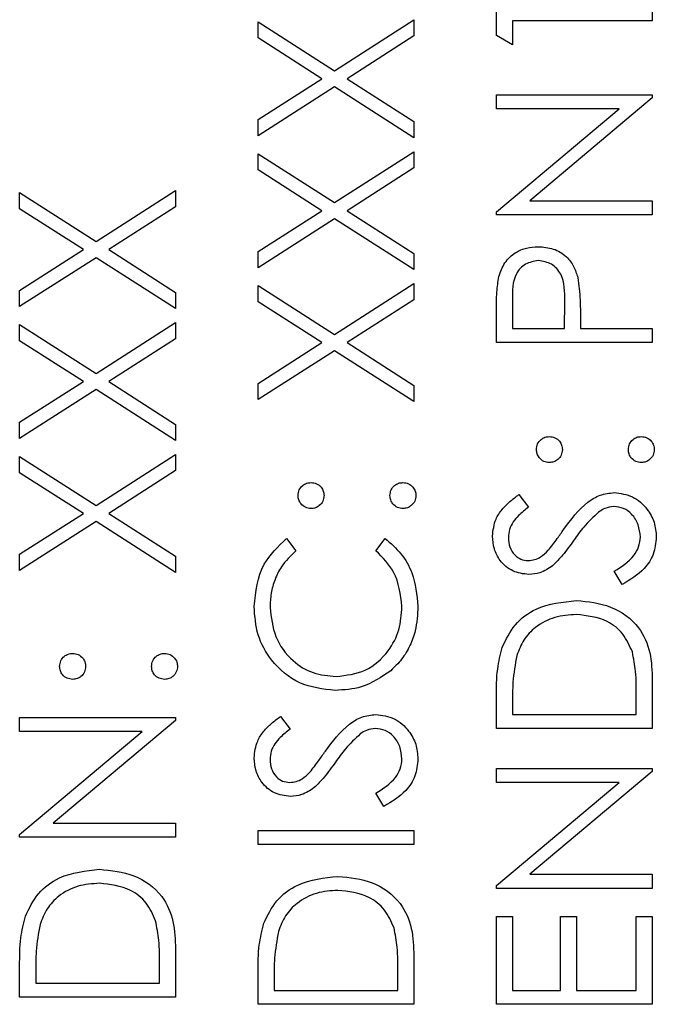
# Model space of a CAD drawing. Header units: millimetres. Extents: x 382 to 2568, y 89 to 1789.
# Tile 18 of 41: x 1182 to 1189, y 972 to 982. Entities that reach past the tile are written whole.
import ezdxf

# ---------------------------------------------------------------- set-up
doc = ezdxf.new("R2010")
doc.units = ezdxf.units.MM

msp = doc.modelspace()

# ---------------------------------------------------------------- linework, layer by layer
at = {"color": 7, "linetype": 'Continuous', "lineweight": 25}
for p, q in [((1187.311, 982.15), (1187.311, 982.465)), ((1189.011, 982.465), (1189.011, 982.312)), ((1184.711, 982.301), (1185.544, 981.768)), ((1184.711, 982.125), (1184.711, 982.301)), ((1185.544, 981.768), (1186.411, 982.323)), ((1186.411, 982.323), (1186.411, 982.147)), ((1187.486, 982.312), (1187.486, 982.05)), ((1189.011, 982.312), (1187.486, 982.312)), ((1186.411, 982.147), (1185.682, 981.68)), ((1187.486, 982.05), (1187.311, 982.15)), ((1185.407, 981.68), (1184.711, 982.125)), ((1184.711, 981.235), (1185.407, 981.68)), ((1185.682, 981.68), (1186.411, 981.213)), ((1185.544, 981.592), (1184.711, 981.059)), ((1186.411, 981.037), (1185.544, 981.592)), ((1187.311, 981.506), (1189.011, 981.506)), ((1187.311, 981.353), (1187.311, 981.506)), ((1189.011, 981.506), (1189.011, 981.471)), ((1189.011, 981.471), (1187.676, 980.35)), ((1188.649, 981.353), (1187.311, 981.353)), ((1187.311, 980.23), (1188.649, 981.353)), ((1184.711, 981.059), (1184.711, 981.235)), ((1186.411, 981.213), (1186.411, 981.037)), ((1184.711, 980.863), (1185.544, 980.33)), ((1184.711, 980.687), (1184.711, 980.863)), ((1185.544, 980.33), (1186.411, 980.884)), ((1186.411, 980.884), (1186.411, 980.708)), ((1185.407, 980.241), (1184.711, 980.687)), ((1186.411, 980.708), (1185.682, 980.241)), ((1182.111, 980.438), (1182.944, 979.905)), ((1182.111, 980.262), (1182.111, 980.438)), ((1182.944, 979.905), (1183.811, 980.46)), ((1183.811, 980.46), (1183.811, 980.284)), ((1187.676, 980.35), (1189.011, 980.35)), ((1189.011, 980.35), (1189.011, 980.198)), ((1182.807, 979.817), (1182.111, 980.262)), ((1183.811, 980.284), (1183.082, 979.817)), ((1184.711, 979.796), (1185.407, 980.241)), ((1185.682, 980.241), (1186.411, 979.775)), ((1187.311, 980.198), (1187.311, 980.23)), ((1185.544, 980.154), (1184.711, 979.62)), ((1186.411, 979.599), (1185.544, 980.154)), ((1189.011, 980.198), (1187.311, 980.198)), ((1182.111, 979.372), (1182.807, 979.817)), ((1183.082, 979.817), (1183.811, 979.35)), ((1184.711, 979.62), (1184.711, 979.796)), ((1186.411, 979.775), (1186.411, 979.599)), ((1182.944, 979.729), (1182.111, 979.196)), ((1183.811, 979.174), (1182.944, 979.729)), ((1182.111, 979.196), (1182.111, 979.372)), ((1183.811, 979.35), (1183.811, 979.174)), ((1184.711, 979.424), (1185.544, 978.891)), ((1184.711, 979.248), (1184.711, 979.424)), ((1185.544, 978.891), (1186.411, 979.446)), ((1186.411, 979.446), (1186.411, 979.27)), ((1185.407, 978.803), (1184.711, 979.248)), ((1186.411, 979.27), (1185.682, 978.803)), ((1187.486, 979.266), (1187.486, 978.956)), ((1188.052, 978.956), (1188.056, 979.253)), ((1187.311, 978.803), (1187.311, 979.136)), ((1182.944, 978.467), (1183.811, 979.022)), ((1183.811, 979.022), (1183.811, 978.846)), ((1188.227, 979.077), (1188.227, 978.956)), ((1182.111, 979), (1182.944, 978.467)), ((1182.111, 978.824), (1182.111, 979)), ((1187.486, 978.956), (1188.052, 978.956)), ((1188.227, 978.956), (1189.011, 978.956)), ((1189.011, 978.956), (1189.011, 978.803)), ((1182.807, 978.379), (1182.111, 978.824)), ((1183.811, 978.846), (1183.082, 978.379)), ((1184.711, 978.358), (1185.407, 978.803)), ((1185.544, 978.715), (1184.711, 978.182)), ((1186.411, 978.16), (1185.544, 978.715)), ((1185.682, 978.803), (1186.411, 978.336)), ((1189.011, 978.803), (1187.311, 978.803)), ((1182.111, 977.934), (1182.807, 978.379)), ((1183.082, 978.379), (1183.811, 977.912)), ((1182.944, 978.291), (1182.111, 977.758)), ((1183.811, 977.736), (1182.944, 978.291)), ((1184.711, 978.182), (1184.711, 978.358)), ((1186.411, 978.336), (1186.411, 978.16)), ((1182.111, 977.758), (1182.111, 977.934)), ((1183.811, 977.912), (1183.811, 977.736)), ((1182.111, 977.561), (1182.944, 977.029)), ((1182.111, 977.385), (1182.111, 977.561)), ((1182.944, 977.029), (1183.811, 977.583)), ((1183.811, 977.583), (1183.811, 977.407)), ((1182.807, 976.94), (1182.111, 977.385)), ((1183.811, 977.407), (1183.082, 976.94)), ((1187.556, 977.147), (1187.66, 977.009)), ((1182.111, 976.495), (1182.807, 976.94)), ((1183.082, 976.94), (1183.811, 976.473)), ((1182.944, 976.852), (1182.111, 976.319)), ((1183.811, 976.297), (1182.944, 976.852)), ((1185.023, 976.667), (1185.125, 976.534)), ((1185.997, 976.534), (1186.098, 976.667)), ((1182.111, 976.319), (1182.111, 976.495)), ((1183.811, 976.473), (1183.811, 976.297)), ((1188.683, 976.166), (1188.597, 976.31)), ((1189.011, 975.123), (1189.011, 974.597)), ((1188.837, 974.749), (1188.837, 974.944)), ((1187.311, 974.597), (1187.311, 974.94)), ((1187.486, 974.869), (1187.486, 974.749)), ((1184.956, 974.727), (1185.06, 974.589)), ((1187.486, 974.749), (1188.837, 974.749)), ((1182.111, 974.717), (1183.811, 974.717)), ((1182.111, 974.565), (1182.111, 974.717)), ((1183.811, 974.683), (1182.476, 973.562)), ((1183.811, 974.717), (1183.811, 974.683)), ((1183.449, 974.565), (1182.111, 974.565)), ((1182.111, 973.442), (1183.449, 974.565)), ((1189.011, 974.597), (1187.311, 974.597)), ((1187.311, 974.161), (1189.011, 974.161)), ((1187.311, 974.008), (1187.311, 974.161)), ((1189.011, 974.126), (1187.676, 973.006)), ((1189.011, 974.161), (1189.011, 974.126)), ((1188.649, 974.008), (1187.311, 974.008)), ((1187.311, 972.885), (1188.649, 974.008)), ((1186.083, 973.747), (1185.997, 973.89)), ((1182.476, 973.562), (1183.811, 973.562)), ((1183.811, 973.562), (1183.811, 973.41)), ((1182.111, 973.41), (1182.111, 973.442)), ((1184.711, 973.485), (1186.411, 973.485)), ((1184.711, 973.332), (1184.711, 973.485)), ((1186.411, 973.485), (1186.411, 973.332)), ((1183.811, 973.41), (1182.111, 973.41)), ((1186.411, 973.332), (1184.711, 973.332)), ((1187.676, 973.006), (1189.011, 973.006)), ((1189.011, 973.006), (1189.011, 972.853)), ((1187.311, 972.853), (1187.311, 972.885)), ((1189.011, 972.853), (1187.311, 972.853)), ((1187.311, 972.548), (1187.486, 972.548)), ((1187.311, 971.589), (1187.311, 972.548)), ((1187.486, 972.548), (1187.486, 971.741)), ((1188.009, 972.548), (1188.183, 972.548)), ((1188.009, 971.741), (1188.009, 972.548)), ((1188.183, 972.548), (1188.183, 971.741)), ((1188.837, 972.548), (1189.011, 972.548)), ((1188.837, 971.741), (1188.837, 972.548)), ((1189.011, 972.548), (1189.011, 971.589)), ((1183.811, 972.193), (1183.811, 971.666)), ((1186.411, 972.116), (1186.411, 971.589)), ((1182.111, 971.666), (1182.111, 972.009)), ((1182.286, 971.938), (1182.286, 971.819)), ((1183.637, 971.819), (1183.637, 972.014)), ((1186.237, 971.741), (1186.237, 971.937)), ((1184.711, 971.589), (1184.711, 971.932)), ((1184.886, 971.861), (1184.886, 971.741)), ((1182.286, 971.819), (1183.637, 971.819)), ((1184.886, 971.741), (1186.237, 971.741)), ((1187.486, 971.741), (1188.009, 971.741)), ((1188.183, 971.741), (1188.837, 971.741)), ((1183.811, 971.666), (1182.111, 971.666)), ((1186.411, 971.589), (1184.711, 971.589)), ((1189.011, 971.589), (1187.311, 971.589))]:
    msp.add_line(p, q, dxfattribs=at)
for points, knots in [([(1187.337, 979.524), (1187.356, 979.575), (1187.393, 979.679), (1187.508, 979.785), (1187.638, 979.842), (1187.724, 979.847), (1187.767, 979.849)], [0, 0, 0, 0, 0.279705, 0.559381, 0.779509, 1, 1, 1, 1]), ([(1187.767, 979.849), (1187.823, 979.845), (1187.935, 979.837), (1188.072, 979.752), (1188.16, 979.636), (1188.186, 979.552), (1188.199, 979.51)], [0, 0, 0, 0, 0.280099, 0.559324, 0.779458, 1, 1, 1, 1]), ([(1187.768, 979.697), (1187.719, 979.689), (1187.646, 979.677), (1187.569, 979.615), (1187.483, 979.495), (1187.485, 979.368), (1187.486, 979.266)], [0, 0, 0, 0, 0.248969, 0.374729, 0.500383, 1, 1, 1, 1]), ([(1188.056, 979.253), (1188.057, 979.357), (1188.057, 979.486), (1187.972, 979.612), (1187.894, 979.677), (1187.818, 979.689), (1187.768, 979.697)], [0, 0, 0, 0, 0.499721, 0.62535, 0.751083, 1, 1, 1, 1]), ([(1187.311, 979.136), (1187.311, 979.209), (1187.311, 979.339), (1187.329, 979.467), (1187.337, 979.524)], [0, 0, 0, 0, 0.5603137, 1, 1, 1, 1]), ([(1188.199, 979.51), (1188.209, 979.43), (1188.227, 979.286), (1188.227, 979.141), (1188.227, 979.077)], [0, 0, 0, 0, 0.559694, 1, 1, 1, 1]), ([(1187.747, 977.637), (1187.75, 977.658), (1187.754, 977.7), (1187.793, 977.746), (1187.84, 977.775), (1187.872, 977.777), (1187.889, 977.779)], [0, 0, 0, 0, 0.279602, 0.559212, 0.779475, 1, 1, 1, 1]), ([(1187.889, 977.779), (1187.91, 977.776), (1187.952, 977.772), (1187.998, 977.733), (1188.026, 977.686), (1188.029, 977.653), (1188.031, 977.637)], [0, 0, 0, 0, 0.279517, 0.559326, 0.779544, 1, 1, 1, 1]), ([(1188.75, 977.637), (1188.752, 977.658), (1188.757, 977.7), (1188.796, 977.746), (1188.842, 977.775), (1188.875, 977.777), (1188.892, 977.779)], [0, 0, 0, 0, 0.279602, 0.559212, 0.779475, 1, 1, 1, 1]), ([(1188.892, 977.779), (1188.912, 977.776), (1188.954, 977.771), (1189, 977.733), (1189.029, 977.686), (1189.032, 977.653), (1189.033, 977.637)], [0, 0, 0, 0, 0.279469, 0.559358, 0.779674, 1, 1, 1, 1]), ([(1187.889, 977.495), (1187.868, 977.498), (1187.826, 977.503), (1187.78, 977.542), (1187.752, 977.588), (1187.749, 977.621), (1187.747, 977.637)], [0, 0, 0, 0, 0.279585, 0.559454, 0.779697, 1, 1, 1, 1]), ([(1188.031, 977.637), (1188.028, 977.616), (1188.023, 977.574), (1187.985, 977.528), (1187.938, 977.5), (1187.905, 977.497), (1187.889, 977.495)], [0, 0, 0, 0, 0.2796468, 0.5592988, 0.7796148, 1, 1, 1, 1]), ([(1188.892, 977.495), (1188.871, 977.498), (1188.829, 977.503), (1188.783, 977.541), (1188.754, 977.588), (1188.751, 977.621), (1188.75, 977.637)], [0, 0, 0, 0, 0.279576, 0.559284, 0.779552, 1, 1, 1, 1]), ([(1189.033, 977.637), (1189.031, 977.616), (1189.025, 977.574), (1188.987, 977.528), (1188.941, 977.5), (1188.908, 977.497), (1188.892, 977.495)], [0, 0, 0, 0, 0.279581, 0.559143, 0.779575, 1, 1, 1, 1]), ([(1185.147, 977.136), (1185.15, 977.157), (1185.154, 977.199), (1185.193, 977.244), (1185.24, 977.273), (1185.272, 977.276), (1185.289, 977.277)], [0, 0, 0, 0, 0.279602, 0.559212, 0.779475, 1, 1, 1, 1]), ([(1185.289, 977.277), (1185.31, 977.275), (1185.352, 977.27), (1185.398, 977.231), (1185.426, 977.185), (1185.429, 977.152), (1185.431, 977.136)], [0, 0, 0, 0, 0.279517, 0.559326, 0.779544, 1, 1, 1, 1]), ([(1186.15, 977.136), (1186.152, 977.157), (1186.157, 977.199), (1186.196, 977.244), (1186.242, 977.273), (1186.275, 977.276), (1186.292, 977.277)], [0, 0, 0, 0, 0.279602, 0.559212, 0.779475, 1, 1, 1, 1]), ([(1186.292, 977.277), (1186.312, 977.275), (1186.354, 977.27), (1186.4, 977.231), (1186.429, 977.185), (1186.432, 977.152), (1186.433, 977.136)], [0, 0, 0, 0, 0.2794691, 0.5593578, 0.7796739, 1, 1, 1, 1]), ([(1185.289, 976.994), (1185.268, 976.997), (1185.226, 977.002), (1185.18, 977.04), (1185.152, 977.087), (1185.149, 977.119), (1185.147, 977.136)], [0, 0, 0, 0, 0.279585, 0.559454, 0.779697, 1, 1, 1, 1]), ([(1185.431, 977.136), (1185.428, 977.115), (1185.423, 977.073), (1185.385, 977.027), (1185.338, 976.998), (1185.305, 976.995), (1185.289, 976.994)], [0, 0, 0, 0, 0.279647, 0.559299, 0.779615, 1, 1, 1, 1]), ([(1186.292, 976.994), (1186.271, 976.997), (1186.229, 977.001), (1186.183, 977.04), (1186.154, 977.086), (1186.151, 977.119), (1186.15, 977.136)], [0, 0, 0, 0, 0.2795762, 0.5592837, 0.7795524, 1, 1, 1, 1]), ([(1186.433, 977.136), (1186.431, 977.115), (1186.425, 977.073), (1186.387, 977.027), (1186.341, 976.999), (1186.308, 976.996), (1186.292, 976.994)], [0, 0, 0, 0, 0.279581, 0.559143, 0.779575, 1, 1, 1, 1]), ([(1187.268, 976.694), (1187.275, 976.757), (1187.288, 976.862), (1187.369, 976.986), (1187.457, 977.072), (1187.523, 977.122), (1187.556, 977.147)], [0, 0, 0, 0, 0.338729, 0.558835, 0.779344, 1, 1, 1, 1]), ([(1188.046, 976.768), (1188.125, 976.874), (1188.235, 977.023), (1188.44, 977.149), (1188.543, 977.162), (1188.595, 977.168)], [0, 0, 0, 0, 0.560115, 0.780284, 1, 1, 1, 1]), ([(1188.595, 977.168), (1188.664, 977.159), (1188.804, 977.14), (1188.952, 977.004), (1189.042, 976.847), (1189.051, 976.738), (1189.055, 976.683)], [0, 0, 0, 0, 0.279183, 0.559085, 0.779446, 1, 1, 1, 1]), ([(1187.66, 977.009), (1187.624, 976.979), (1187.563, 976.931), (1187.491, 976.851), (1187.449, 976.768), (1187.445, 976.707), (1187.442, 976.677)], [0, 0, 0, 0, 0.340409, 0.560482, 0.78018, 1, 1, 1, 1]), ([(1188.593, 977.016), (1188.559, 977.012), (1188.498, 977.004), (1188.448, 976.97), (1188.426, 976.955)], [0, 0, 0, 0, 0.55899, 1, 1, 1, 1]), ([(1188.881, 976.683), (1188.876, 976.728), (1188.867, 976.82), (1188.798, 976.931), (1188.7, 977.002), (1188.628, 977.011), (1188.593, 977.016)], [0, 0, 0, 0, 0.280276, 0.560148, 0.780153, 1, 1, 1, 1]), ([(1188.426, 976.955), (1188.37, 976.902), (1188.269, 976.809), (1188.19, 976.697), (1188.155, 976.648)], [0, 0, 0, 0, 0.559496, 1, 1, 1, 1]), ([(1187.877, 976.539), (1187.91, 976.581), (1187.968, 976.656), (1188.022, 976.734), (1188.046, 976.768)], [0, 0, 0, 0, 0.559906, 1, 1, 1, 1]), ([(1184.668, 975.925), (1184.686, 976.089), (1184.718, 976.38), (1184.93, 976.579), (1185.023, 976.667)], [0, 0, 0, 0, 0.5595165, 1, 1, 1, 1]), ([(1186.098, 976.667), (1186.158, 976.615), (1186.279, 976.51), (1186.423, 976.258), (1186.443, 976.053), (1186.455, 975.927)], [0, 0, 0, 0, 0.2804103, 0.5607951, 1, 1, 1, 1]), ([(1187.665, 976.275), (1187.604, 976.282), (1187.484, 976.297), (1187.352, 976.413), (1187.28, 976.552), (1187.272, 976.646), (1187.268, 976.694)], [0, 0, 0, 0, 0.2795526, 0.5587984, 0.7793777, 1, 1, 1, 1]), ([(1187.442, 976.677), (1187.445, 976.642), (1187.45, 976.573), (1187.503, 976.49), (1187.576, 976.436), (1187.63, 976.43), (1187.657, 976.427)], [0, 0, 0, 0, 0.280274, 0.559931, 0.77992, 1, 1, 1, 1]), ([(1188.597, 976.31), (1188.675, 976.36), (1188.783, 976.43), (1188.869, 976.575), (1188.877, 976.647), (1188.881, 976.683)], [0, 0, 0, 0, 0.559321, 0.779782, 1, 1, 1, 1]), ([(1189.055, 976.683), (1189.049, 976.62), (1189.036, 976.494), (1188.908, 976.3), (1188.769, 976.217), (1188.683, 976.166)], [0, 0, 0, 0, 0.2798798, 0.5596658, 1, 1, 1, 1]), ([(1188.155, 976.648), (1188.115, 976.593), (1188.046, 976.494), (1187.961, 976.408), (1187.923, 976.37)], [0, 0, 0, 0, 0.560413, 1, 1, 1, 1]), ([(1185.125, 976.534), (1185.068, 976.478), (1184.972, 976.387), (1184.892, 976.221), (1184.849, 976.071), (1184.844, 975.968), (1184.842, 975.916)], [0, 0, 0, 0, 0.339327, 0.559466, 0.779727, 1, 1, 1, 1]), ([(1186.281, 975.926), (1186.265, 976.058), (1186.236, 976.293), (1186.07, 976.46), (1185.997, 976.534)], [0, 0, 0, 0, 0.558772, 1, 1, 1, 1]), ([(1187.657, 976.427), (1187.681, 976.429), (1187.729, 976.433), (1187.807, 976.47), (1187.85, 976.513), (1187.877, 976.539)], [0, 0, 0, 0, 0.279946, 0.559774, 1, 1, 1, 1]), ([(1187.923, 976.37), (1187.879, 976.34), (1187.8, 976.286), (1187.706, 976.278), (1187.665, 976.275)], [0, 0, 0, 0, 0.55984, 1, 1, 1, 1]), ([(1185.552, 975.011), (1185.418, 975.026), (1185.152, 975.057), (1184.86, 975.309), (1184.691, 975.611), (1184.676, 975.821), (1184.668, 975.925)], [0, 0, 0, 0, 0.279512, 0.55908, 0.779374, 1, 1, 1, 1]), ([(1184.842, 975.916), (1184.855, 975.807), (1184.879, 975.59), (1185.064, 975.337), (1185.307, 975.186), (1185.478, 975.171), (1185.563, 975.163)], [0, 0, 0, 0, 0.279856, 0.559519, 0.779686, 1, 1, 1, 1]), ([(1185.563, 975.163), (1185.673, 975.176), (1185.893, 975.202), (1186.13, 975.415), (1186.263, 975.668), (1186.275, 975.84), (1186.281, 975.926)], [0, 0, 0, 0, 0.279434, 0.558921, 0.779283, 1, 1, 1, 1]), ([(1186.455, 975.927), (1186.45, 975.838), (1186.442, 975.691), (1186.372, 975.497), (1186.283, 975.347), (1186.199, 975.266), (1186.158, 975.226)], [0, 0, 0, 0, 0.339838, 0.559927, 0.779959, 1, 1, 1, 1]), ([(1187.373, 975.479), (1187.415, 975.566), (1187.498, 975.739), (1187.785, 975.949), (1188.032, 975.975), (1188.183, 975.991)], [0, 0, 0, 0, 0.280264, 0.560715, 1, 1, 1, 1]), ([(1188.183, 975.991), (1188.31, 975.979), (1188.565, 975.954), (1188.869, 975.734), (1189.002, 975.424), (1189.008, 975.224), (1189.011, 975.123)], [0, 0, 0, 0, 0.280124, 0.559248, 0.778837, 1, 1, 1, 1]), ([(1188.183, 975.839), (1188.103, 975.833), (1187.944, 975.822), (1187.744, 975.717), (1187.601, 975.567), (1187.556, 975.45), (1187.533, 975.391)], [0, 0, 0, 0, 0.2801784, 0.5597646, 0.7797967, 1, 1, 1, 1]), ([(1188.794, 975.43), (1188.764, 975.498), (1188.705, 975.634), (1188.49, 975.805), (1188.299, 975.826), (1188.183, 975.839)], [0, 0, 0, 0, 0.280536, 0.561015, 1, 1, 1, 1]), ([(1187.311, 974.94), (1187.311, 975.042), (1187.312, 975.224), (1187.354, 975.401), (1187.373, 975.479)], [0, 0, 0, 0, 0.560445, 1, 1, 1, 1]), ([(1182.547, 975.273), (1182.55, 975.294), (1182.554, 975.336), (1182.593, 975.382), (1182.64, 975.411), (1182.672, 975.413), (1182.689, 975.415)], [0, 0, 0, 0, 0.279602, 0.559212, 0.779475, 1, 1, 1, 1]), ([(1182.689, 975.415), (1182.71, 975.412), (1182.752, 975.408), (1182.798, 975.369), (1182.826, 975.322), (1182.829, 975.289), (1182.831, 975.273)], [0, 0, 0, 0, 0.279517, 0.559326, 0.779544, 1, 1, 1, 1]), ([(1183.55, 975.273), (1183.552, 975.294), (1183.557, 975.336), (1183.596, 975.382), (1183.642, 975.411), (1183.675, 975.413), (1183.692, 975.415)], [0, 0, 0, 0, 0.279602, 0.559212, 0.779475, 1, 1, 1, 1]), ([(1183.692, 975.415), (1183.712, 975.412), (1183.754, 975.407), (1183.8, 975.369), (1183.829, 975.322), (1183.832, 975.289), (1183.833, 975.273)], [0, 0, 0, 0, 0.279469, 0.559358, 0.779674, 1, 1, 1, 1]), ([(1187.533, 975.391), (1187.516, 975.294), (1187.486, 975.121), (1187.486, 974.946), (1187.486, 974.869)], [0, 0, 0, 0, 0.559542, 1, 1, 1, 1]), ([(1188.837, 974.944), (1188.837, 975.036), (1188.838, 975.199), (1188.807, 975.36), (1188.794, 975.43)], [0, 0, 0, 0, 0.560426, 1, 1, 1, 1]), ([(1182.689, 975.131), (1182.668, 975.134), (1182.626, 975.139), (1182.58, 975.178), (1182.552, 975.224), (1182.549, 975.257), (1182.547, 975.273)], [0, 0, 0, 0, 0.279585, 0.559454, 0.779697, 1, 1, 1, 1]), ([(1182.831, 975.273), (1182.828, 975.252), (1182.823, 975.21), (1182.785, 975.164), (1182.738, 975.136), (1182.705, 975.133), (1182.689, 975.131)], [0, 0, 0, 0, 0.279647, 0.559299, 0.779615, 1, 1, 1, 1]), ([(1183.692, 975.131), (1183.671, 975.134), (1183.629, 975.139), (1183.583, 975.177), (1183.554, 975.224), (1183.551, 975.257), (1183.55, 975.273)], [0, 0, 0, 0, 0.279576, 0.559284, 0.779552, 1, 1, 1, 1]), ([(1183.833, 975.273), (1183.831, 975.252), (1183.825, 975.21), (1183.787, 975.164), (1183.741, 975.136), (1183.708, 975.133), (1183.692, 975.131)], [0, 0, 0, 0, 0.2795812, 0.5591432, 0.7795754, 1, 1, 1, 1]), ([(1186.158, 975.226), (1186.055, 975.156), (1185.871, 975.03), (1185.649, 975.017), (1185.552, 975.011)], [0, 0, 0, 0, 0.559029, 1, 1, 1, 1]), ([(1184.668, 974.274), (1184.675, 974.338), (1184.688, 974.443), (1184.769, 974.567), (1184.857, 974.653), (1184.923, 974.703), (1184.956, 974.727)], [0, 0, 0, 0, 0.3387292, 0.5588354, 0.7793438, 1, 1, 1, 1]), ([(1185.446, 974.349), (1185.525, 974.455), (1185.635, 974.604), (1185.84, 974.73), (1185.943, 974.743), (1185.995, 974.749)], [0, 0, 0, 0, 0.560115, 0.780284, 1, 1, 1, 1]), ([(1185.995, 974.749), (1186.064, 974.74), (1186.204, 974.721), (1186.352, 974.585), (1186.442, 974.428), (1186.451, 974.318), (1186.455, 974.264)], [0, 0, 0, 0, 0.279183, 0.559085, 0.779446, 1, 1, 1, 1]), ([(1185.06, 974.589), (1185.024, 974.56), (1184.963, 974.512), (1184.891, 974.432), (1184.849, 974.349), (1184.845, 974.288), (1184.842, 974.257)], [0, 0, 0, 0, 0.340409, 0.560482, 0.78018, 1, 1, 1, 1]), ([(1185.826, 974.536), (1185.77, 974.483), (1185.669, 974.39), (1185.59, 974.278), (1185.555, 974.229)], [0, 0, 0, 0, 0.559496, 1, 1, 1, 1]), ([(1185.993, 974.597), (1185.959, 974.592), (1185.898, 974.585), (1185.848, 974.551), (1185.826, 974.536)], [0, 0, 0, 0, 0.55899, 1, 1, 1, 1]), ([(1186.281, 974.264), (1186.276, 974.309), (1186.267, 974.401), (1186.198, 974.512), (1186.1, 974.583), (1186.028, 974.592), (1185.993, 974.597)], [0, 0, 0, 0, 0.280276, 0.560148, 0.780153, 1, 1, 1, 1]), ([(1185.277, 974.12), (1185.31, 974.162), (1185.368, 974.237), (1185.422, 974.315), (1185.446, 974.349)], [0, 0, 0, 0, 0.559906, 1, 1, 1, 1]), ([(1185.065, 973.856), (1185.004, 973.863), (1184.884, 973.878), (1184.752, 973.994), (1184.68, 974.133), (1184.672, 974.227), (1184.668, 974.274)], [0, 0, 0, 0, 0.279553, 0.558798, 0.779378, 1, 1, 1, 1]), ([(1184.842, 974.257), (1184.845, 974.223), (1184.85, 974.154), (1184.903, 974.071), (1184.976, 974.016), (1185.03, 974.011), (1185.057, 974.008)], [0, 0, 0, 0, 0.280274, 0.559931, 0.77992, 1, 1, 1, 1]), ([(1185.555, 974.229), (1185.515, 974.174), (1185.446, 974.075), (1185.361, 973.989), (1185.323, 973.951)], [0, 0, 0, 0, 0.5604127, 1, 1, 1, 1]), ([(1185.997, 973.89), (1186.075, 973.941), (1186.183, 974.011), (1186.269, 974.155), (1186.277, 974.227), (1186.281, 974.264)], [0, 0, 0, 0, 0.559321, 0.779782, 1, 1, 1, 1]), ([(1186.455, 974.264), (1186.449, 974.201), (1186.436, 974.075), (1186.308, 973.881), (1186.169, 973.798), (1186.083, 973.747)], [0, 0, 0, 0, 0.2798798, 0.5596658, 1, 1, 1, 1]), ([(1185.057, 974.008), (1185.081, 974.01), (1185.129, 974.014), (1185.207, 974.051), (1185.25, 974.094), (1185.277, 974.12)], [0, 0, 0, 0, 0.279946, 0.559774, 1, 1, 1, 1]), ([(1185.323, 973.951), (1185.279, 973.921), (1185.2, 973.867), (1185.106, 973.859), (1185.065, 973.856)], [0, 0, 0, 0, 0.55984, 1, 1, 1, 1]), ([(1182.173, 972.549), (1182.215, 972.635), (1182.298, 972.808), (1182.585, 973.019), (1182.832, 973.045), (1182.983, 973.061)], [0, 0, 0, 0, 0.280264, 0.560715, 1, 1, 1, 1]), ([(1182.983, 973.061), (1183.11, 973.048), (1183.365, 973.024), (1183.669, 972.803), (1183.802, 972.494), (1183.808, 972.293), (1183.811, 972.193)], [0, 0, 0, 0, 0.280124, 0.559248, 0.778837, 1, 1, 1, 1]), ([(1182.983, 972.908), (1182.903, 972.903), (1182.744, 972.892), (1182.544, 972.786), (1182.401, 972.636), (1182.356, 972.519), (1182.333, 972.46)], [0, 0, 0, 0, 0.2801784, 0.5597646, 0.7797967, 1, 1, 1, 1]), ([(1183.594, 972.5), (1183.564, 972.567), (1183.505, 972.703), (1183.29, 972.874), (1183.099, 972.895), (1182.983, 972.908)], [0, 0, 0, 0, 0.280536, 0.561015, 1, 1, 1, 1]), ([(1184.773, 972.472), (1184.815, 972.558), (1184.898, 972.731), (1185.185, 972.942), (1185.432, 972.968), (1185.583, 972.984)], [0, 0, 0, 0, 0.280264, 0.560715, 1, 1, 1, 1]), ([(1185.583, 972.984), (1185.71, 972.971), (1185.965, 972.947), (1186.269, 972.726), (1186.402, 972.417), (1186.408, 972.216), (1186.411, 972.116)], [0, 0, 0, 0, 0.280124, 0.559248, 0.778837, 1, 1, 1, 1]), ([(1185.583, 972.831), (1185.503, 972.826), (1185.344, 972.815), (1185.144, 972.709), (1185.001, 972.559), (1184.956, 972.442), (1184.933, 972.383)], [0, 0, 0, 0, 0.280178, 0.559765, 0.779797, 1, 1, 1, 1]), ([(1186.194, 972.423), (1186.164, 972.49), (1186.105, 972.626), (1185.89, 972.797), (1185.699, 972.818), (1185.583, 972.831)], [0, 0, 0, 0, 0.280536, 0.561015, 1, 1, 1, 1]), ([(1182.111, 972.009), (1182.111, 972.111), (1182.112, 972.294), (1182.154, 972.471), (1182.173, 972.549)], [0, 0, 0, 0, 0.560445, 1, 1, 1, 1]), ([(1183.637, 972.014), (1183.637, 972.105), (1183.638, 972.269), (1183.607, 972.429), (1183.594, 972.5)], [0, 0, 0, 0, 0.560426, 1, 1, 1, 1]), ([(1182.333, 972.46), (1182.316, 972.364), (1182.286, 972.191), (1182.286, 972.015), (1182.286, 971.938)], [0, 0, 0, 0, 0.559542, 1, 1, 1, 1]), ([(1184.711, 971.932), (1184.711, 972.034), (1184.712, 972.217), (1184.754, 972.394), (1184.773, 972.472)], [0, 0, 0, 0, 0.560445, 1, 1, 1, 1]), ([(1184.933, 972.383), (1184.916, 972.287), (1184.886, 972.114), (1184.886, 971.938), (1184.886, 971.861)], [0, 0, 0, 0, 0.559542, 1, 1, 1, 1]), ([(1186.237, 971.937), (1186.237, 972.028), (1186.238, 972.192), (1186.207, 972.352), (1186.194, 972.423)], [0, 0, 0, 0, 0.560426, 1, 1, 1, 1])]:
    msp.add_open_spline(points, degree=3, knots=knots, dxfattribs=at)

doc.saveas('drawing.dxf')
